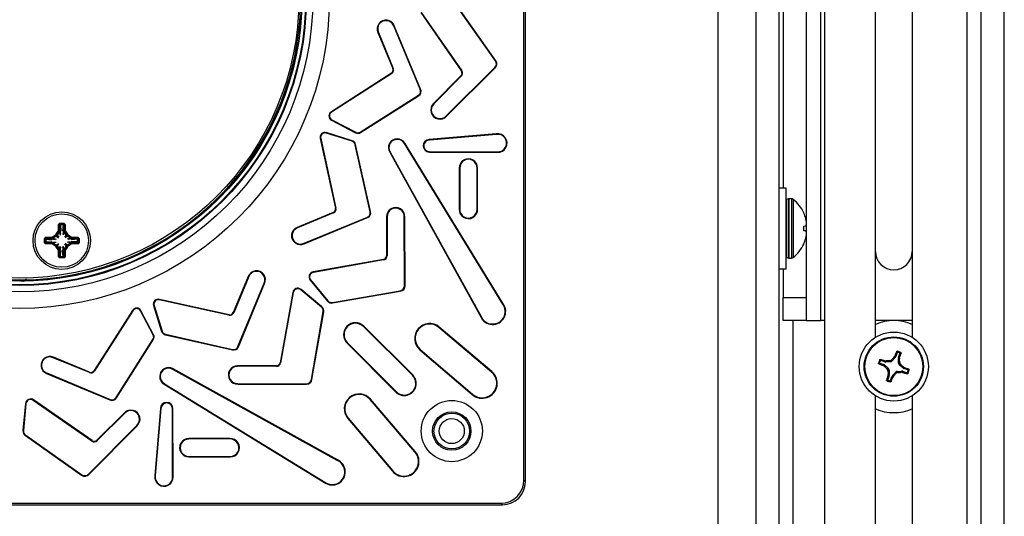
# Model space of a CAD drawing. Header units: inches. Extents: x 0.3 to 33.8, y 0.2 to 21.7.
# Tile 31 of 209: x 13.8 to 14.8, y 4.7 to 5.2. Entities that reach past the tile are written whole.
import ezdxf

# ---------------------------------------------------------------- set-up
doc = ezdxf.new("R2010")
doc.units = ezdxf.units.IN
doc.header["$MEASUREMENT"] = 0
doc.layers.add('BORDERS', color=7, linetype='Continuous')
doc.styles.add('SLDTEXTSTYLE0', font='TXT', dxfattribs={"width": 0.75})
doc.dimstyles.new('SLDDIMSTYLE1', dxfattribs={"dimtxt": 0.137795, "dimasz": 0.14, "dimexe": 0, "dimexo": 0.0625, "dimgap": 0.034449, "dimtad": 1, "dimdec": 3, "dimlfac": 5, "dimrnd": 1e-09, "dimzin": 4, "dimdsep": 46, "dimtxsty": 'SLDTEXTSTYLE0', "dimblk1": 'CLOSED', "dimblk2": 'CLOSED', "dimsah": 1, "dimcen": 0.09, "dimadec": 0, "dimazin": 1, "dimtfac": 1, "dimtdec": 3, "dimtofl": 0, "dimtmove": 0, "dimatfit": 3, "dimldrblk": 'CLOSED', "dimfxl": 0, "dimfrac": 2, "dimtolj": 1, "dimtzin": 12, "dimarcsym": 0})

# ---------------------------------------------------------------- blocks, each defined once
blk = doc.blocks.new('_Closed')
at = {"color": 0, "linetype": 'ByBlock', "lineweight": -2}
for p, q in [((-1, 0.166667), (0, 0)), ((-1, 0.166667), (-1, -0.166667)), ((0, 0), (-1, -0.166667)), ((0, 0), (-1, 0))]:
    blk.add_line(p, q, dxfattribs=at)
blk = doc.blocks.new('_D_8')
at = {"layer": 'BORDERS'}
for p, q in [((12.6926, 4.8787), (12.6926, 3.5494)), ((14.8326, 4.5537), (14.8326, 3.5494)), ((13.6882, 4.0137), (13.6462, 4.0137)), ((13.6462, 4.0137), (13.6462, 3.7949)), ((13.9936, 4.0137), (14.0356, 4.0137)), ((14.0356, 4.0137), (14.0356, 3.7949)), ((13.6462, 3.7949), (13.6882, 3.7949)), ((14.0356, 3.7949), (13.9936, 3.7949)), ((12.6926, 3.5888), (14.8326, 3.5888))]:
    blk.add_line(p, q, dxfattribs=at)
at = {"layer": 'BORDERS', "xscale": 0.14, "yscale": 0.14, "rotation": 180.0000000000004}
blk.add_blockref('_Closed', (12.6926, 3.5888, 0.5327), dxfattribs=at)
at = {"layer": 'BORDERS', "xscale": 0.14, "yscale": 0.14}
blk.add_blockref('_Closed', (14.8326, 3.5888, 0.5327), dxfattribs=at)
at = {"layer": 'BORDERS', "char_height": 0.1378, "attachment_point": 1, "style": 'SLDTEXTSTYLE0'}
for s, insert in [('272', (13.6882, 3.9726)), ('10.700', (13.5609, 3.7664))]:
    blk.add_mtext(s, dxfattribs=dict(at, insert=insert))

msp = doc.modelspace()

# ---------------------------------------------------------------- linework, layer by layer
at = {"color": 7, "linetype": 'Continuous', "lineweight": 25}
for p, q in [((14.63338, 4.89306), (14.63338, 6.54306)), ((14.56263, 6.31806), (14.56263, 4.51806)), ((14.58763, 6.31806), (14.58763, 4.51806)), ((14.79189, 6.21806), (14.79189, 4.56806)), ((14.63763, 4.45881), (14.63763, 6.19306)), ((14.80763, 4.59306), (14.80763, 6.19306)), ((14.83263, 4.59306), (14.83263, 6.19306)), ((14.52189, 4.44306), (14.52189, 6.04306)), ((14.31089, 4.7198), (14.31089, 5.76632)), ((14.31263, 4.71806), (14.31263, 5.76806)), ((14.31263, 4.71806), (14.31263, 5.76806)), ((14.61763, 5.48505), (14.61763, 5.00108)), ((14.59263, 5.44931), (14.59263, 5.03681)), ((14.69273, 4.87485), (14.69273, 5.38628)), ((14.73253, 5.38628), (14.73253, 4.87485)), ((14.28001, 5.17481), (14.23702, 5.23582)), ((14.28045, 5.17513), (14.23747, 5.23612)), ((14.19883, 5.22725), (14.24303, 5.16372)), ((14.19927, 5.22757), (14.24348, 5.16403)), ((14.16959, 5.2129), (14.17009, 5.2131)), ((14.19826, 5.14412), (14.16959, 5.2129)), ((14.19876, 5.14435), (14.17009, 5.2131)), ((14.15298, 5.20584), (14.15247, 5.20562)), ((14.15247, 5.20562), (14.16859, 5.16647)), ((14.15298, 5.20584), (14.16909, 5.16668)), ((14.16909, 5.16668), (14.16859, 5.16647)), ((14.22658, 5.11522), (14.27924, 5.16762)), ((14.22697, 5.11484), (14.27961, 5.16723)), ((14.27924, 5.16762), (14.27961, 5.16723)), ((14.28001, 5.17481), (14.28045, 5.17513)), ((14.16705, 5.16158), (14.10183, 5.11974)), ((14.16734, 5.16112), (14.10211, 5.11928)), ((14.16734, 5.16112), (14.16705, 5.16158)), ((14.24259, 5.15862), (14.21274, 5.12863)), ((14.24297, 5.15823), (14.21313, 5.12824)), ((14.24297, 5.15823), (14.24259, 5.15862)), ((14.24348, 5.16403), (14.24303, 5.16372)), ((14.19826, 5.14412), (14.19876, 5.14435)), ((14.1333, 5.09771), (14.19635, 5.13761)), ((14.1336, 5.09725), (14.19664, 5.13714)), ((14.19635, 5.13761), (14.19664, 5.13714)), ((14.21313, 5.12824), (14.21274, 5.12863)), ((14.10211, 5.11928), (14.10183, 5.11974)), ((14.10222, 5.11107), (14.10196, 5.11058)), ((14.10222, 5.11107), (14.12825, 5.09736)), ((14.22658, 5.11522), (14.22697, 5.11484)), ((14.10196, 5.11058), (14.128, 5.09688)), ((14.09029, 5.09073), (14.08976, 5.0906)), ((14.08976, 5.0906), (14.10629, 5.0149)), ((14.09029, 5.09073), (14.10682, 5.01502)), ((14.09617, 5.09646), (14.09633, 5.09699)), ((14.12427, 5.08774), (14.09617, 5.09646)), ((14.12443, 5.08827), (14.09633, 5.09699)), ((14.12825, 5.09736), (14.128, 5.09688)), ((14.1333, 5.09771), (14.1336, 5.09725)), ((14.28094, 5.09559), (14.20823, 5.08941)), ((14.28101, 5.09505), (14.20826, 5.08886)), ((14.28101, 5.09505), (14.28094, 5.09559)), ((14.12427, 5.08774), (14.12443, 5.08827)), ((14.12759, 5.08393), (14.12813, 5.08404)), ((14.14397, 5.01113), (14.12759, 5.08393)), ((14.1445, 5.01126), (14.12813, 5.08404)), ((14.18117, 5.0852), (14.18164, 5.08547)), ((14.28805, 4.91088), (14.18117, 5.0852)), ((14.2885, 4.91119), (14.18164, 5.08547)), ((14.20826, 5.08886), (14.20823, 5.08941)), ((14.16564, 5.07599), (14.16516, 5.07571)), ((14.16516, 5.07571), (14.26401, 4.89723)), ((14.16564, 5.07599), (14.2645, 4.89747)), ((14.2083, 5.07654), (14.2083, 5.07599)), ((14.2083, 5.07654), (14.28217, 5.07622)), ((14.2083, 5.07599), (14.28216, 5.07567)), ((14.28217, 5.07622), (14.28216, 5.07567)), ((14.24075, 5.05855), (14.24067, 5.01413)), ((14.24129, 5.05855), (14.24075, 5.05855)), ((14.24129, 5.05855), (14.24121, 5.01412)), ((14.26014, 5.01385), (14.26006, 5.05854)), ((14.26006, 5.05854), (14.2606, 5.05854)), ((14.26068, 5.01385), (14.2606, 5.05854)), ((14.59563, 5.03681), (14.58763, 5.03681)), ((14.59563, 4.94931), (14.59563, 5.03681)), ((14.10682, 5.01502), (14.10629, 5.0149)), ((14.59829, 5.02522), (14.59606, 5.02441)), ((14.59606, 5.02441), (14.59606, 4.96171)), ((14.59829, 5.02522), (14.59829, 4.9609)), ((14.60138, 5.02526), (14.59851, 5.02526)), ((14.59851, 5.02526), (14.59851, 4.96086)), ((14.60138, 5.02526), (14.60138, 4.96086)), ((14.60338, 5.02457), (14.60338, 4.96156)), ((14.10392, 5.01036), (14.06476, 4.99403)), ((14.10413, 5.00985), (14.06497, 4.99352)), ((14.07217, 4.97698), (14.14091, 5.00525)), ((14.07239, 4.97648), (14.14111, 5.00475)), ((14.10413, 5.00985), (14.10392, 5.01036)), ((14.14091, 5.00525), (14.14111, 5.00475)), ((14.14397, 5.01113), (14.1445, 5.01126)), ((14.16182, 5.00571), (14.16172, 4.9634)), ((14.16237, 5.00571), (14.16182, 5.00571)), ((14.16237, 5.00571), (14.16227, 4.96339)), ((14.18128, 4.93089), (14.18108, 5.00525)), ((14.18108, 5.00525), (14.18163, 5.00523)), ((14.18183, 4.9309), (14.18163, 5.00523)), ((14.24121, 5.01412), (14.24067, 5.01413)), ((14.26014, 5.01385), (14.26068, 5.01385)), ((14.61486, 5.00992), (14.61486, 5.01005)), ((14.61727, 5.00299), (14.61696, 5.00417)), ((13.80669, 4.99858), (13.8055, 4.99739)), ((13.8055, 4.99131), (13.8055, 4.99739)), ((13.8061, 4.99739), (13.8055, 4.99739)), ((13.8061, 4.99739), (13.80669, 4.99798)), ((13.8061, 4.99739), (13.8061, 4.99131)), ((13.80701, 4.99647), (13.8061, 4.99739)), ((13.80669, 4.99858), (13.8114, 4.99858)), ((13.80669, 4.99798), (13.80669, 4.99858)), ((13.8114, 4.99798), (13.80669, 4.99798)), ((13.80669, 4.99798), (13.80761, 4.99707)), ((13.80761, 4.99707), (13.80701, 4.99647)), ((13.80701, 4.99647), (13.80701, 4.99103)), ((13.80701, 4.99647), (13.80778, 4.99017)), ((13.81049, 4.99707), (13.80761, 4.99707)), ((13.80761, 4.99707), (13.80815, 4.99054)), ((13.81049, 4.99707), (13.80994, 4.99054)), ((13.81109, 4.99647), (13.81031, 4.99017)), ((13.81049, 4.99707), (13.8114, 4.99798)), ((13.81109, 4.99647), (13.81049, 4.99707)), ((13.812, 4.99739), (13.81109, 4.99647)), ((13.81109, 4.99103), (13.81109, 4.99647)), ((13.8126, 4.99739), (13.8114, 4.99858)), ((13.8114, 4.99858), (13.8114, 4.99798)), ((13.8114, 4.99798), (13.812, 4.99739)), ((13.812, 4.99131), (13.812, 4.99739)), ((13.8126, 4.99739), (13.812, 4.99739)), ((13.8126, 4.99739), (13.8126, 4.99131)), ((14.06497, 4.99352), (14.06476, 4.99403)), ((14.61486, 4.99091), (14.61486, 4.99521)), ((14.61504, 4.99564), (14.61696, 4.99584)), ((14.61696, 4.99584), (14.61727, 4.99611)), ((14.61763, 4.99694), (14.61763, 4.98918)), ((13.79149, 4.98338), (13.7903, 4.98219)), ((13.7909, 4.98219), (13.79149, 4.98278)), ((13.79149, 4.98338), (13.79757, 4.98338)), ((13.79149, 4.98278), (13.79149, 4.98338)), ((13.79757, 4.98278), (13.79149, 4.98278)), ((13.79149, 4.98278), (13.79241, 4.98187)), ((13.79757, 4.98278), (13.79757, 4.98338)), ((13.79785, 4.98187), (13.79757, 4.98278)), ((13.79888, 4.98377), (13.80223, 4.98595)), ((13.79921, 4.98327), (13.79888, 4.98377)), ((13.80256, 4.98545), (13.79921, 4.98327)), ((13.79921, 4.98327), (13.79948, 4.98235)), ((13.80322, 4.98479), (13.79948, 4.98235)), ((13.80256, 4.98545), (13.80223, 4.98595)), ((13.80322, 4.98479), (13.80256, 4.98545)), ((13.80293, 4.98665), (13.80511, 4.99)), ((13.80343, 4.98632), (13.80293, 4.98665)), ((13.80322, 4.98479), (13.80535, 4.98298)), ((13.80561, 4.98967), (13.80343, 4.98632)), ((13.80343, 4.98632), (13.80409, 4.98566)), ((13.80652, 4.9894), (13.80409, 4.98566)), ((13.80409, 4.98566), (13.8059, 4.98353)), ((13.80561, 4.98967), (13.80511, 4.99)), ((13.8061, 4.99131), (13.8055, 4.99131)), ((13.80652, 4.9894), (13.80561, 4.98967)), ((13.8061, 4.99131), (13.80701, 4.99103)), ((13.80652, 4.9894), (13.80746, 4.98585)), ((13.80701, 4.99103), (13.80777, 4.98685)), ((13.81109, 4.99103), (13.81032, 4.98685)), ((13.81157, 4.9894), (13.81063, 4.98585)), ((13.81109, 4.99103), (13.812, 4.99131)), ((13.81249, 4.98967), (13.81157, 4.9894)), ((13.81401, 4.98566), (13.81157, 4.9894)), ((13.8126, 4.99131), (13.812, 4.99131)), ((13.81401, 4.98566), (13.81219, 4.98353)), ((13.81299, 4.99), (13.81249, 4.98967)), ((13.81467, 4.98632), (13.81249, 4.98967)), ((13.81488, 4.98479), (13.81274, 4.98298)), ((13.81299, 4.99), (13.81517, 4.98665)), ((13.81401, 4.98566), (13.81467, 4.98632)), ((13.81517, 4.98665), (13.81467, 4.98632)), ((13.81554, 4.98545), (13.81488, 4.98479)), ((13.81862, 4.98235), (13.81488, 4.98479)), ((13.81587, 4.98595), (13.81554, 4.98545)), ((13.81889, 4.98327), (13.81554, 4.98545)), ((13.81587, 4.98595), (13.81922, 4.98377)), ((13.81862, 4.98235), (13.81889, 4.98327)), ((13.81922, 4.98377), (13.81889, 4.98327)), ((13.82052, 4.98278), (13.82025, 4.98187)), ((13.82052, 4.98338), (13.8266, 4.98338)), ((13.82052, 4.98338), (13.82052, 4.98278)), ((13.8266, 4.98278), (13.82052, 4.98278)), ((13.82569, 4.98187), (13.8266, 4.98278)), ((13.8278, 4.98219), (13.8266, 4.98338)), ((13.8266, 4.98338), (13.8266, 4.98278)), ((13.8266, 4.98278), (13.8272, 4.98219)), ((14.61696, 4.99028), (14.61504, 4.99048)), ((14.61727, 4.99001), (14.61696, 4.99028)), ((14.61696, 4.98195), (14.61727, 4.98313)), ((14.61763, 4.98505), (14.61763, 4.91806)), ((13.7903, 4.97748), (13.7903, 4.98219)), ((13.7909, 4.98219), (13.7903, 4.98219)), ((13.7903, 4.97748), (13.79149, 4.97628)), ((13.7909, 4.97748), (13.7903, 4.97748)), ((13.7909, 4.98219), (13.7909, 4.97748)), ((13.79181, 4.98127), (13.7909, 4.98219)), ((13.7909, 4.97748), (13.79181, 4.97839)), ((13.79149, 4.97688), (13.7909, 4.97748)), ((13.79241, 4.97779), (13.79149, 4.97688)), ((13.79149, 4.97688), (13.79149, 4.97628)), ((13.79149, 4.97688), (13.79757, 4.97688)), ((13.79757, 4.97628), (13.79149, 4.97628)), ((13.79241, 4.98187), (13.79181, 4.98127)), ((13.79181, 4.98127), (13.79181, 4.97839)), ((13.79181, 4.98127), (13.79834, 4.98073)), ((13.79181, 4.97839), (13.79834, 4.97894)), ((13.79181, 4.97839), (13.79241, 4.97779)), ((13.79785, 4.98187), (13.79241, 4.98187)), ((13.79241, 4.98187), (13.79871, 4.9811)), ((13.79241, 4.97779), (13.79871, 4.97856)), ((13.79241, 4.97779), (13.79785, 4.97779)), ((13.79757, 4.97688), (13.79785, 4.97779)), ((13.79757, 4.97688), (13.79757, 4.97628)), ((13.79785, 4.98187), (13.80203, 4.98111)), ((13.79785, 4.97779), (13.80203, 4.97855)), ((13.79921, 4.97639), (13.79888, 4.97589)), ((13.80223, 4.97371), (13.79888, 4.97589)), ((13.79948, 4.97731), (13.79921, 4.97639)), ((13.79921, 4.97639), (13.80256, 4.97421)), ((13.79948, 4.98235), (13.80303, 4.98142)), ((13.79948, 4.97731), (13.80303, 4.97824)), ((13.79948, 4.97731), (13.80322, 4.97487)), ((13.80256, 4.97421), (13.80223, 4.97371)), ((13.80256, 4.97421), (13.80322, 4.97487)), ((13.80343, 4.97334), (13.80293, 4.97301)), ((13.80511, 4.96966), (13.80293, 4.97301)), ((13.80322, 4.97487), (13.80535, 4.97669)), ((13.80409, 4.974), (13.80343, 4.97334)), ((13.80343, 4.97334), (13.80561, 4.96999)), ((13.80409, 4.974), (13.8059, 4.97613)), ((13.80409, 4.974), (13.80652, 4.97026)), ((13.80652, 4.97026), (13.80746, 4.97381)), ((13.80777, 4.97281), (13.80701, 4.96863)), ((13.81109, 4.96863), (13.81032, 4.97281)), ((13.81157, 4.97026), (13.81063, 4.97381)), ((13.81157, 4.97026), (13.81401, 4.974)), ((13.81401, 4.974), (13.81219, 4.97613)), ((13.81249, 4.96999), (13.81467, 4.97334)), ((13.81488, 4.97487), (13.81274, 4.97669)), ((13.81517, 4.97301), (13.81299, 4.96966)), ((13.81467, 4.97334), (13.81401, 4.974)), ((13.81517, 4.97301), (13.81467, 4.97334)), ((13.81488, 4.97487), (13.81862, 4.97731)), ((13.81488, 4.97487), (13.81554, 4.97421)), ((13.81862, 4.98235), (13.81506, 4.98142)), ((13.81862, 4.97731), (13.81506, 4.97824)), ((13.81554, 4.97421), (13.81889, 4.97639)), ((13.81587, 4.97371), (13.81554, 4.97421)), ((13.81922, 4.97589), (13.81587, 4.97371)), ((13.82025, 4.98187), (13.81606, 4.98111)), ((13.82025, 4.97779), (13.81606, 4.97855)), ((13.81889, 4.97639), (13.81862, 4.97731)), ((13.81922, 4.97589), (13.81889, 4.97639)), ((13.82569, 4.98187), (13.81939, 4.9811)), ((13.82569, 4.97779), (13.81939, 4.97856)), ((13.82629, 4.98127), (13.81975, 4.98073)), ((13.82629, 4.97839), (13.81975, 4.97894)), ((13.82569, 4.98187), (13.82025, 4.98187)), ((13.82025, 4.97779), (13.82052, 4.97688)), ((13.82025, 4.97779), (13.82569, 4.97779)), ((13.82052, 4.97628), (13.82052, 4.97688)), ((13.82052, 4.97688), (13.8266, 4.97688)), ((13.8266, 4.97628), (13.82052, 4.97628)), ((13.82629, 4.98127), (13.82569, 4.98187)), ((13.82569, 4.97779), (13.82629, 4.97839)), ((13.8266, 4.97688), (13.82569, 4.97779)), ((13.8272, 4.98219), (13.82629, 4.98127)), ((13.82629, 4.97839), (13.82629, 4.98127)), ((13.82629, 4.97839), (13.8272, 4.97748)), ((13.8266, 4.97628), (13.8278, 4.97748)), ((13.8272, 4.97748), (13.8266, 4.97688)), ((13.8266, 4.97628), (13.8266, 4.97688)), ((13.8272, 4.97748), (13.8272, 4.98219)), ((13.8278, 4.98219), (13.8272, 4.98219)), ((13.8278, 4.97748), (13.8272, 4.97748)), ((13.8278, 4.98219), (13.8278, 4.97748)), ((14.07217, 4.97698), (14.07239, 4.97648)), ((14.61486, 4.97607), (14.61486, 4.97621)), ((13.80561, 4.96999), (13.80511, 4.96966)), ((13.8055, 4.96228), (13.8055, 4.96836)), ((13.8061, 4.96836), (13.8055, 4.96836)), ((13.8055, 4.96228), (13.80669, 4.96108)), ((13.8061, 4.96228), (13.8055, 4.96228)), ((13.80561, 4.96999), (13.80652, 4.97026)), ((13.80701, 4.96863), (13.8061, 4.96836)), ((13.8061, 4.96836), (13.8061, 4.96228)), ((13.8061, 4.96228), (13.80701, 4.96319)), ((13.80669, 4.96168), (13.8061, 4.96228)), ((13.80761, 4.96259), (13.80669, 4.96168)), ((13.80669, 4.96168), (13.80669, 4.96108)), ((13.80669, 4.96168), (13.8114, 4.96168)), ((13.80701, 4.96319), (13.80778, 4.96949)), ((13.80701, 4.96863), (13.80701, 4.96319)), ((13.80701, 4.96319), (13.80761, 4.96259)), ((13.80761, 4.96259), (13.80815, 4.96913)), ((13.80761, 4.96259), (13.81049, 4.96259)), ((13.81049, 4.96259), (13.80994, 4.96913)), ((13.81109, 4.96319), (13.81031, 4.96949)), ((13.81049, 4.96259), (13.81109, 4.96319)), ((13.8114, 4.96168), (13.81049, 4.96259)), ((13.812, 4.96836), (13.81109, 4.96863)), ((13.81109, 4.96319), (13.81109, 4.96863)), ((13.81109, 4.96319), (13.812, 4.96228)), ((13.8114, 4.96108), (13.8126, 4.96228)), ((13.812, 4.96228), (13.8114, 4.96168)), ((13.8114, 4.96108), (13.8114, 4.96168)), ((13.81157, 4.97026), (13.81249, 4.96999)), ((13.8126, 4.96836), (13.812, 4.96836)), ((13.812, 4.96228), (13.812, 4.96836)), ((13.8126, 4.96228), (13.812, 4.96228)), ((13.81299, 4.96966), (13.81249, 4.96999)), ((13.8126, 4.96836), (13.8126, 4.96228)), ((14.16227, 4.96339), (14.16172, 4.9634)), ((14.59606, 4.96171), (14.59829, 4.9609)), ((13.8114, 4.96108), (13.80669, 4.96108)), ((14.15843, 4.95947), (14.08225, 4.94581)), ((14.15852, 4.95893), (14.08234, 4.94527)), ((14.15852, 4.95893), (14.15843, 4.95947)), ((14.59851, 4.96086), (14.60138, 4.96086)), ((14.01166, 4.94093), (13.99533, 4.90177)), ((14.01217, 4.94073), (13.99584, 4.90156)), ((14.01217, 4.94073), (14.01166, 4.94093)), ((14.08234, 4.94527), (14.08225, 4.94581)), ((14.58763, 4.94931), (14.59563, 4.94931)), ((14.59263, 4.94931), (14.59263, 4.91806)), ((13.76459, 4.93607), (13.7687, 4.93612)), ((13.77069, 4.93809), (13.76757, 4.9353)), ((14.00044, 4.86478), (14.02871, 4.93353)), ((14.00095, 4.86458), (14.02921, 4.9333)), ((14.02871, 4.93353), (14.02921, 4.9333)), ((14.07927, 4.9371), (14.07885, 4.93675)), ((14.07885, 4.93675), (14.09767, 4.91413)), ((14.07927, 4.9371), (14.09809, 4.91448)), ((14.18128, 4.93089), (14.18183, 4.9309)), ((14.05989, 4.92345), (14.04623, 4.84727)), ((14.06043, 4.92335), (14.04676, 4.84717)), ((14.06043, 4.92335), (14.05989, 4.92345)), ((14.06859, 4.92642), (14.06894, 4.92684)), ((14.09122, 4.90761), (14.06859, 4.92642)), ((14.09157, 4.90803), (14.06894, 4.92684)), ((14.10301, 4.9127), (14.17655, 4.92546)), ((14.1031, 4.91217), (14.17663, 4.92492)), ((14.17655, 4.92546), (14.17663, 4.92492)), ((13.90923, 4.90953), (13.90871, 4.90936)), ((13.90871, 4.90936), (13.91743, 4.88126)), ((13.90923, 4.90953), (13.91795, 4.88142)), ((13.91496, 4.9154), (13.91509, 4.91593)), ((13.99067, 4.89887), (13.91496, 4.9154)), ((13.99079, 4.8994), (13.91509, 4.91593)), ((14.09122, 4.90761), (14.09157, 4.90803)), ((14.09809, 4.91448), (14.09767, 4.91413)), ((14.10301, 4.9127), (14.1031, 4.91217)), ((14.28805, 4.91088), (14.2885, 4.91119)), ((14.59263, 4.91806), (14.61763, 4.91806)), ((14.59263, 4.89306), (14.59263, 4.91806)), ((14.61763, 4.91806), (14.61763, 4.89306)), ((13.88595, 4.90386), (13.84411, 4.83865)), ((13.88642, 4.90358), (13.84457, 4.83835)), ((13.88642, 4.90358), (13.88595, 4.90386)), ((13.89463, 4.90348), (13.89511, 4.90373)), ((13.90833, 4.87744), (13.89463, 4.90348)), ((13.90882, 4.8777), (13.89511, 4.90373)), ((13.99067, 4.89887), (13.99079, 4.8994)), ((13.99584, 4.90156), (13.99533, 4.90177)), ((14.08024, 4.82915), (14.09299, 4.90269)), ((14.08078, 4.82907), (14.09353, 4.90259)), ((14.09299, 4.90269), (14.09353, 4.90259)), ((14.2645, 4.89747), (14.26401, 4.89723)), ((14.1366, 4.88652), (14.13698, 4.8869)), ((14.18979, 4.83364), (14.1366, 4.88652)), ((14.19018, 4.83403), (14.13698, 4.8869)), ((14.61763, 4.89306), (14.59263, 4.89306)), ((14.60338, 4.49306), (14.60338, 4.89306)), ((14.61763, 4.89306), (14.63338, 4.89306)), ((14.63763, 4.89306), (14.63338, 4.89306)), ((14.73253, 4.89306), (14.69273, 4.89306)), ((13.90833, 4.87744), (13.90882, 4.8777)), ((13.91795, 4.88142), (13.91743, 4.88126)), ((13.92176, 4.8781), (13.92166, 4.87756)), ((13.92166, 4.87756), (13.99444, 4.8612)), ((13.92176, 4.8781), (13.99456, 4.86173)), ((14.21858, 4.88559), (14.21894, 4.88601)), ((14.27585, 4.83716), (14.21858, 4.88559)), ((14.2762, 4.83758), (14.21894, 4.88601)), ((13.86809, 4.80934), (13.90799, 4.8724)), ((13.86855, 4.80905), (13.90844, 4.87209)), ((13.90799, 4.8724), (13.90844, 4.87209)), ((14.11918, 4.8691), (14.11879, 4.86871)), ((14.11879, 4.86871), (14.17166, 4.81552)), ((14.11918, 4.8691), (14.17205, 4.8159)), ((13.99456, 4.86173), (13.99444, 4.8612)), ((14.00044, 4.86478), (14.00095, 4.86458)), ((14.19833, 4.86179), (14.19797, 4.86137)), ((14.19797, 4.86137), (14.2548, 4.81272)), ((14.19833, 4.86179), (14.25516, 4.81313)), ((14.71304, 4.85344), (14.71369, 4.85447)), ((14.71369, 4.85447), (14.71473, 4.85385)), ((14.71626, 4.85823), (14.71473, 4.85385)), ((14.71774, 4.8528), (14.71928, 4.85718)), ((13.79986, 4.85272), (13.80008, 4.85322)), ((13.83901, 4.8366), (13.79986, 4.85272)), ((13.83922, 4.83711), (13.80008, 4.85322)), ((14.0423, 4.84397), (13.99999, 4.84387)), ((13.99999, 4.84332), (13.99999, 4.84387)), ((14.0423, 4.84343), (14.0423, 4.84397)), ((14.04676, 4.84717), (14.04623, 4.84727)), ((14.69746, 4.84669), (14.70184, 4.84516)), ((14.7029, 4.84817), (14.69852, 4.8497)), ((14.70123, 4.84412), (14.70184, 4.84516)), ((14.70226, 4.84347), (14.70123, 4.84412)), ((14.70289, 4.84454), (14.70226, 4.84347)), ((14.70289, 4.84454), (14.7064, 4.84139)), ((14.7029, 4.84817), (14.70307, 4.84936)), ((14.70307, 4.84936), (14.70427, 4.84922)), ((14.70427, 4.84922), (14.7041, 4.848)), ((14.70881, 4.84826), (14.7041, 4.848)), ((14.70881, 4.84826), (14.70821, 4.84951)), ((14.71036, 4.85054), (14.71096, 4.84929)), ((14.71411, 4.85281), (14.71096, 4.84929)), ((14.71411, 4.85281), (14.71304, 4.85344)), ((14.71783, 4.84688), (14.71757, 4.85159)), ((14.7188, 4.85142), (14.71757, 4.85159)), ((14.71774, 4.8528), (14.71894, 4.85263)), ((14.71783, 4.84688), (14.71908, 4.84748)), ((14.71894, 4.85263), (14.7188, 4.85142)), ((14.72011, 4.84533), (14.71886, 4.84473)), ((14.72238, 4.84158), (14.71886, 4.84473)), ((13.7928, 4.83611), (13.79259, 4.8356)), ((13.79259, 4.8356), (13.86135, 4.80694)), ((13.7928, 4.83611), (13.86157, 4.80744)), ((13.83901, 4.8366), (13.83922, 4.83711)), ((13.84457, 4.83835), (13.84411, 4.83865)), ((13.92971, 4.84006), (13.92998, 4.84053)), ((14.10822, 4.7412), (13.92971, 4.84006)), ((14.10846, 4.74169), (13.92998, 4.84053)), ((14.0423, 4.84343), (13.99999, 4.84332)), ((14.18979, 4.83364), (14.19018, 4.83403)), ((14.27585, 4.83716), (14.2762, 4.83758)), ((14.70516, 4.84079), (14.7064, 4.84139)), ((14.70753, 4.83333), (14.70599, 4.82894)), ((14.70744, 4.83924), (14.70619, 4.83864)), ((14.70633, 4.83349), (14.70647, 4.8347)), ((14.70753, 4.83333), (14.70633, 4.83349)), ((14.70647, 4.8347), (14.7077, 4.83453)), ((14.70744, 4.83924), (14.7077, 4.83453)), ((14.71116, 4.83331), (14.71431, 4.83683)), ((14.71116, 4.83331), (14.71222, 4.83268)), ((14.71491, 4.83558), (14.71431, 4.83683)), ((14.71645, 4.83786), (14.72117, 4.83812)), ((14.71645, 4.83786), (14.71705, 4.83662)), ((14.72099, 4.8369), (14.72117, 4.83812)), ((14.7222, 4.83676), (14.72099, 4.8369)), ((14.72237, 4.83795), (14.7222, 4.83676)), ((14.72237, 4.83795), (14.72675, 4.83642)), ((14.72238, 4.84158), (14.72301, 4.84265)), ((14.72301, 4.84265), (14.72404, 4.84201)), ((14.72404, 4.84201), (14.72343, 4.84097)), ((14.72781, 4.83943), (14.72343, 4.84097)), ((13.9205, 4.82453), (13.92022, 4.82406)), ((13.92022, 4.82406), (14.09451, 4.71719)), ((13.9205, 4.82453), (14.09481, 4.71765)), ((14.00045, 4.82461), (14.00046, 4.82406)), ((14.00045, 4.82461), (14.0748, 4.82442)), ((14.00046, 4.82406), (14.0748, 4.82387)), ((14.0748, 4.82442), (14.0748, 4.82387)), ((14.08024, 4.82915), (14.08078, 4.82907)), ((14.709, 4.82789), (14.71054, 4.83227)), ((14.71158, 4.83165), (14.71054, 4.83227)), ((14.71222, 4.83268), (14.71158, 4.83165)), ((14.17205, 4.8159), (14.17166, 4.81552)), ((14.25516, 4.81313), (14.2548, 4.81272)), ((13.76964, 4.80287), (13.76695, 4.77357)), ((13.77019, 4.80282), (13.76749, 4.77352)), ((13.77019, 4.80282), (13.76964, 4.80287)), ((13.77813, 4.80642), (13.77845, 4.80687)), ((13.84166, 4.76221), (13.77813, 4.80642)), ((13.84197, 4.76266), (13.77845, 4.80687)), ((13.86157, 4.80744), (13.86135, 4.80694)), ((13.86809, 4.80934), (13.86855, 4.80905)), ((14.1439, 4.80736), (14.14432, 4.80772)), ((14.19256, 4.75053), (14.1439, 4.80736)), ((14.19298, 4.75089), (14.14432, 4.80772)), ((14.69273, 4.57485), (14.69273, 4.81128)), ((14.73253, 4.81128), (14.73253, 4.57485)), ((13.87707, 4.79295), (13.84708, 4.76311)), ((13.87745, 4.79257), (13.84746, 4.76272)), ((13.87745, 4.79257), (13.87707, 4.79295)), ((13.91628, 4.79746), (13.9101, 4.72475)), ((13.91683, 4.79744), (13.91064, 4.72468)), ((13.91683, 4.79744), (13.91628, 4.79746)), ((13.92948, 4.72352), (13.92916, 4.79739)), ((13.92916, 4.79739), (13.9297, 4.79739)), ((13.93002, 4.72354), (13.9297, 4.79739)), ((14.1201, 4.78711), (14.11968, 4.78676)), ((14.11968, 4.78676), (14.16811, 4.72949)), ((14.1201, 4.78711), (14.16853, 4.72984)), ((13.76749, 4.77352), (13.76695, 4.77357)), ((13.83807, 4.72646), (13.89048, 4.77912)), ((13.83847, 4.72608), (13.89086, 4.77872)), ((13.89048, 4.77912), (13.89086, 4.77872)), ((13.76988, 4.76868), (13.76957, 4.76822)), ((13.76957, 4.76822), (13.83057, 4.72524)), ((13.76988, 4.76868), (13.83088, 4.72569)), ((13.84166, 4.76221), (13.84197, 4.76266)), ((13.84746, 4.76272), (13.84708, 4.76311)), ((13.94714, 4.7644), (13.94715, 4.76495)), ((13.99158, 4.76448), (13.94714, 4.7644)), ((13.99157, 4.76503), (13.94715, 4.76495)), ((13.99158, 4.76448), (13.99157, 4.76503)), ((14.19256, 4.75053), (14.19298, 4.75089)), ((13.94715, 4.74564), (13.94715, 4.74509)), ((13.94715, 4.74564), (13.99185, 4.74556)), ((13.94715, 4.74509), (13.99184, 4.74501)), ((13.99185, 4.74556), (13.99184, 4.74501)), ((14.10822, 4.7412), (14.10846, 4.74169)), ((13.83807, 4.72646), (13.83847, 4.72608)), ((14.16853, 4.72984), (14.16811, 4.72949)), ((13.83088, 4.72569), (13.83057, 4.72524)), ((13.91064, 4.72468), (13.9101, 4.72475)), ((13.92948, 4.72352), (13.93002, 4.72354)), ((14.09481, 4.71765), (14.09451, 4.71719)), ((14.31089, 4.7198), (14.31263, 4.71806)), ((13.23937, 4.69481), (14.28589, 4.69481)), ((14.28764, 4.69306), (14.28589, 4.69481)), ((13.23763, 4.69306), (14.28763, 4.69306)), ((13.23763, 4.69306), (14.28764, 4.69306))]:
    msp.add_line(p, q, dxfattribs=at)
for centre, radius in [((13.76263, 5.24306), 0.337), ((13.76263, 5.24306), 0.319), ((13.76263, 5.24306), 0.31207), ((13.76263, 5.24306), 0.31131), ((13.76263, 5.24306), 0.30732), ((13.76263, 5.24306), 0.30703), ((13.76263, 5.24306), 0.304), ((13.80905, 4.97983), 0.0312), ((13.80905, 4.97983), 0.02902), ((14.71263, 4.84306), 0.0375), ((14.71263, 4.84306), 0.0322), ((14.71263, 4.84306), 0.03151), ((14.23263, 4.77306), 0.0332), ((14.23263, 4.77306), 0.02085), ((14.23263, 4.77306), 0.01935), ((14.23263, 4.77306), 0.01935), ((14.23263, 4.77306), 0.0136)]:
    msp.add_circle(centre, radius, dxfattribs=at)
for centre, radius, start, end in [((13.76263, 5.24306), 0.306, 244.37651, 115.62349), ((14.16119, 5.20959), 0.00957, 21.55653, 204.48295), ((14.16119, 5.20959), 0.00903, 21.52449, 204.54598), ((14.16489, 5.16495), 0.004, 302.68116, 22.37084), ((14.16489, 5.16495), 0.00455, 302.68116, 22.37084), ((14.27568, 5.17164), 0.00537, 311.57131, 36.18318), ((14.27568, 5.17164), 0.00592, 311.72711, 36.1353), ((14.23975, 5.16144), 0.004, 315.13908, 34.83378), ((14.23975, 5.16144), 0.00455, 315.13908, 34.83378), ((14.19375, 5.1419), 0.00502, 301.22277, 26.21389), ((14.19375, 5.1419), 0.00557, 301.27826, 26.03338), ((14.2197, 5.12157), 0.00991, 134.58133, 317.21381), ((14.2197, 5.12157), 0.00936, 134.56528, 317.28152), ((14.10438, 5.1152), 0.00521, 119.27247, 242.35838), ((14.10438, 5.1152), 0.00466, 119.07813, 242.35838), ((14.09477, 5.09201), 0.00521, 72.64235, 195.72942), ((14.09477, 5.09201), 0.00466, 72.62839, 195.92387), ((14.1305, 5.1016), 0.00534, 242.13472, 305.52897), ((14.1305, 5.1016), 0.0048, 242.12288, 305.70668), ((14.17334, 5.08069), 0.00958, 29.9514, 211.3589), ((14.17334, 5.08069), 0.00903, 29.90475, 211.42995), ((14.28258, 5.0857), 0.01003, 267.60176, 99.37261), ((14.28258, 5.0857), 0.00949, 267.54064, 99.50091), ((14.12286, 5.08316), 0.0048, 9.29175, 72.86484), ((14.12286, 5.08316), 0.00534, 9.46955, 72.86484), ((14.20827, 5.0827), 0.00671, 90.30201, 270.30201), ((14.20827, 5.0827), 0.00616, 90.10396, 270.32588), ((14.25068, 5.0587), 0.00993, 359.10177, 180.85963), ((14.25068, 5.0587), 0.00938, 359.07305, 180.88733), ((14.10238, 5.01405), 0.004, 292.63748, 12.31894), ((14.10238, 5.01405), 0.00455, 292.63748, 12.31894), ((14.17173, 5.00578), 0.00991, 356.85206, 180.4035), ((14.17173, 5.00578), 0.00936, 356.75709, 180.41912), ((14.59628, 5.0238), 0.000644, 110, 180), ((14.59851, 5.02462), 0.000644, 90, 110), ((14.60138, 5.02204), 0.00322, 51.66575, 90), ((14.57847, 4.99306), 0.04017, 25.02693, 51.66575), ((14.13909, 5.00993), 0.00502, 291.27323, 13.77766), ((14.13909, 5.00993), 0.00557, 291.32776, 13.72214), ((14.25067, 5.01369), 0.01001, 177.52414, 0.89331), ((14.25067, 5.01369), 0.00947, 177.45662, 0.91584), ((14.57823, 4.99308), 0.04029, 15.98604, 24.00582), ((14.06821, 4.9851), 0.00958, 111.07846, 295.91941), ((14.06821, 4.9851), 0.00903, 111.03194, 296.02576), ((14.58414, 4.99566), 0.03393, 6.27245, 12.47899), ((14.61028, 4.99967), 0.00785, 332.98189, 345.27174), ((14.61028, 4.98645), 0.00785, 14.72826, 27.01811), ((14.58414, 4.99046), 0.03393, 347.52101, 353.72755), ((14.57847, 4.99306), 0.04017, 308.33425, 334.97307), ((14.57823, 4.99304), 0.04029, 335.99418, 344.01396), ((14.15772, 4.9634), 0.004, 280.16622, 359.86102), ((14.15772, 4.9634), 0.00455, 280.16622, 359.86102), ((14.59628, 4.96232), 0.000644, 180, 250), ((14.60138, 4.96408), 0.00322, 270, 308.33425), ((14.71263, 4.96806), 0.0199, 180, 0), ((14.59851, 4.9615), 0.000644, 250, 270), ((14.0206, 4.93749), 0.00958, 334.08059, 158.92154), ((14.0206, 4.93749), 0.00903, 333.97424, 158.96806), ((14.08312, 4.94032), 0.00556, 99.05223, 219.84231), ((14.08312, 4.94032), 0.00501, 98.99305, 219.84231), ((14.17591, 4.93079), 0.00537, 276.79641, 1.1128), ((14.17591, 4.93079), 0.00592, 276.94046, 1.06724), ((14.06538, 4.92257), 0.00556, 50.15769, 170.94777), ((14.06538, 4.92257), 0.00501, 50.14636, 171.00695), ((13.91368, 4.91092), 0.00521, 74.27058, 197.35765), ((13.91368, 4.91092), 0.00466, 74.07613, 197.35765), ((14.08793, 4.90364), 0.00569, 349.3307, 50.35206), ((14.10205, 4.91776), 0.00569, 219.64794, 280.6693), ((14.10205, 4.91776), 0.00515, 219.63831, 280.71232), ((14.27699, 4.90292), 0.01417, 203.64757, 35.70168), ((14.27699, 4.90292), 0.01363, 203.5416, 35.78489), ((13.89049, 4.90132), 0.00521, 27.64162, 150.72753), ((13.89049, 4.90132), 0.00466, 27.62757, 150.92187), ((13.99164, 4.90331), 0.00455, 257.68106, 337.36252), ((13.99164, 4.90331), 0.004, 257.68106, 337.36252), ((14.08793, 4.90364), 0.00515, 349.28768, 50.35206), ((14.12791, 4.87778), 0.01286, 45.17792, 224.82208), ((14.12791, 4.87778), 0.01232, 45.17806, 224.82208), ((14.20849, 4.87366), 0.01617, 49.78512, 229.4232), ((14.20849, 4.87366), 0.01563, 49.78534, 229.4232), ((14.71263, 4.84306), 0.05, 66.54679, 113.45321), ((13.90409, 4.8752), 0.0048, 324.29332, 27.86528), ((13.90409, 4.8752), 0.00534, 324.47103, 27.86528), ((13.92253, 4.88284), 0.00534, 197.13516, 260.53045), ((13.92253, 4.88284), 0.0048, 197.12337, 260.70825), ((13.99576, 4.86661), 0.00557, 256.27786, 338.67224), ((13.99576, 4.86661), 0.00502, 256.22234, 338.72677), ((15.01075, 4.74017), 0.31829, 158.0022, 158.95604), ((14.71263, 4.84306), 0.01699, 63.39393, 77.94488), ((14.71263, 4.84306), 0.01603, 66.50785, 74.83097), ((14.41557, 4.94896), 0.31829, 342.38278, 343.33661), ((13.79611, 4.84451), 0.00957, 65.51705, 248.44347), ((13.79611, 4.84451), 0.00903, 65.45402, 248.47551), ((13.99992, 4.83396), 0.00991, 89.5965, 273.14794), ((14.04229, 4.84797), 0.004, 270.13898, 349.83378), ((14.04229, 4.84797), 0.00455, 270.13898, 349.83378), ((14.71263, 4.84306), 0.01699, 153.39393, 167.94488), ((14.81552, 5.14118), 0.31829, 248.0022, 248.95604), ((14.71263, 4.84306), 0.01603, 156.50785, 164.83097), ((14.60673, 4.546), 0.31829, 72.38278, 73.33661), ((14.73261, 4.47993), 0.37038, 93.77638, 94.38742), ((14.98371, 4.60061), 0.37038, 136.95139, 137.56243), ((14.3495, 4.82309), 0.37038, 3.77638, 4.38742), ((14.47018, 4.57198), 0.37038, 46.95139, 47.56243), ((13.84074, 4.84081), 0.00455, 247.62916, 327.31884), ((13.84074, 4.84081), 0.004, 247.62916, 327.31884), ((13.925, 4.83236), 0.00958, 58.6411, 240.0486), ((13.925, 4.83236), 0.00903, 58.57005, 240.09525), ((13.99992, 4.83396), 0.00936, 89.58088, 273.24291), ((14.18095, 4.82475), 0.01309, 224.8279, 45.1721), ((14.18095, 4.82475), 0.01255, 224.82802, 45.1721), ((14.26561, 4.82506), 0.0164, 228.78535, 49.77011), ((14.26561, 4.82506), 0.01586, 228.77434, 49.77011), ((14.95509, 5.11414), 0.37038, 226.95139, 227.56243), ((15.0097, 4.73716), 0.31829, 162.38278, 163.33661), ((15.07577, 4.86304), 0.37038, 183.77638, 184.38742), ((14.44156, 5.08551), 0.37038, 316.95139, 317.56243), ((14.69266, 5.2062), 0.37038, 273.77638, 274.38742), ((14.81853, 5.14012), 0.31829, 252.38278, 253.33661), ((14.60975, 4.54494), 0.31829, 68.0022, 68.95604), ((14.71263, 4.84306), 0.01603, 336.50785, 344.83097), ((14.71263, 4.84306), 0.01699, 333.39393, 347.94488), ((14.07491, 4.82978), 0.00537, 268.8872, 353.20359), ((14.07491, 4.82978), 0.00592, 268.93276, 353.05954), ((14.71263, 4.84306), 0.01699, 243.39393, 257.94488), ((14.71263, 4.84306), 0.01603, 246.50785, 254.83097), ((14.41451, 4.94595), 0.31829, 338.0022, 338.95604), ((14.13203, 4.7972), 0.01617, 40.5768, 220.21488), ((14.13203, 4.7972), 0.01563, 40.57701, 220.21488), ((13.77518, 4.80237), 0.00556, 54.05224, 174.84225), ((13.77518, 4.80237), 0.00501, 53.99305, 174.84225), ((13.86379, 4.81194), 0.00557, 243.96662, 328.72174), ((13.86379, 4.81194), 0.00502, 243.78611, 328.77723), ((13.92299, 4.7974), 0.00671, 359.87599, 179.52), ((13.92299, 4.7974), 0.00616, 359.85984, 179.7103), ((13.88413, 4.786), 0.00991, 312.78619, 135.41867), ((13.88413, 4.786), 0.00936, 312.71848, 135.43472), ((14.71263, 4.84306), 0.05, 246.54679, 293.45321), ((13.77261, 4.77303), 0.00569, 174.64786, 237.72076), ((13.77261, 4.77303), 0.00515, 174.63823, 237.87057), ((13.84426, 4.76594), 0.00455, 235.16622, 314.86092), ((13.84426, 4.76594), 0.004, 235.16622, 314.86092), ((13.947, 4.75502), 0.00993, 89.14037, 270.89823), ((13.947, 4.75502), 0.00938, 89.11267, 270.92695), ((13.992, 4.75502), 0.01001, 269.10669, 92.47586), ((13.992, 4.75502), 0.00947, 269.08416, 92.54338), ((14.18064, 4.74008), 0.0164, 220.22989, 41.21465), ((14.18064, 4.74008), 0.01586, 220.23019, 41.22566), ((14.10278, 4.7287), 0.01417, 234.29832, 66.35243), ((14.10278, 4.7287), 0.01363, 234.21511, 66.4584), ((13.83405, 4.73002), 0.00537, 233.81682, 318.42869), ((13.83405, 4.73002), 0.00592, 233.8647, 318.27289), ((13.92, 4.72312), 0.01003, 170.62739, 2.39824), ((13.92, 4.72312), 0.00949, 170.49909, 2.45936)]:
    msp.add_arc(centre, radius, start, end, dxfattribs=at)
for centre, major_axis, ratio, start_param, end_param in [((13.79757, 4.98579), (-0.00069, 0.00231), 0.9958605, 2.8537727, 3.4294126), ((13.79757, 4.98579), (-0.00086, 0.00288), 0.9975088, 2.8537727, 3.4294126), ((13.80091, 4.98797), (-0.0017, 0.0017), 0.996027, 2.9348975, 3.3482878), ((13.80091, 4.98797), (0.00213, -0.00213), 0.9976093, 6.0764901, 6.4898805), ((13.80157, 4.98731), (-0.00213, 0.00213), 0.996027, 2.9348975, 3.3482878), ((13.80309, 4.99131), (-0.00231, 0.00069), 0.9958605, 2.8537727, 3.4294126), ((13.80309, 4.99131), (0.00288, -0.00086), 0.9975088, 5.9953654, 6.5710053), ((13.804, 4.99104), (-0.00289, 0.00086), 0.9958605, 2.8537727, 3.4294126), ((13.8141, 4.99104), (0.00289, 0.00086), 0.9958605, 2.8537727, 3.4294126), ((13.81501, 4.99131), (0.00288, 0.00086), 0.9975088, 2.8537727, 3.4294126), ((13.81501, 4.99131), (0.00231, 0.00069), 0.9958605, 2.8537727, 3.4294126), ((13.81653, 4.98731), (0.00213, 0.00213), 0.996027, 2.9348975, 3.3482878), ((13.81719, 4.98797), (0.00213, 0.00213), 0.9976093, 2.9348975, 3.3482878), ((13.81719, 4.98797), (0.0017, 0.0017), 0.996027, 2.9348975, 3.3482878), ((13.82053, 4.98579), (0.00086, 0.00288), 0.9975088, 2.8537727, 3.4294126), ((13.82053, 4.98579), (0.00069, 0.00231), 0.9958605, 2.8537727, 3.4294126), ((13.79757, 4.97387), (0.00086, 0.00288), 0.9975088, 5.9953654, 6.5710053), ((13.79757, 4.97387), (-0.00069, -0.00231), 0.9958605, 2.8537727, 3.4294126), ((13.79784, 4.98488), (-0.00086, 0.00289), 0.9958605, 2.8537727, 3.4294126), ((13.79784, 4.97478), (-0.00086, -0.00289), 0.9958605, 2.8537727, 3.4294126), ((13.80091, 4.97169), (-0.0017, -0.0017), 0.996027, 2.9348975, 3.3482878), ((13.80091, 4.97169), (0.00213, 0.00213), 0.9976093, 6.0764901, 6.4898805), ((13.80157, 4.97235), (-0.00213, -0.00213), 0.996027, 2.9348975, 3.3482878), ((13.81653, 4.97235), (0.00213, -0.00213), 0.996027, 2.9348975, 3.3482878), ((13.81719, 4.97169), (0.00213, -0.00213), 0.9976093, 2.9348975, 3.3482878), ((13.81719, 4.97169), (0.0017, -0.0017), 0.996027, 2.9348975, 3.3482878), ((13.82026, 4.98488), (0.00086, 0.00289), 0.9958605, 2.8537727, 3.4294126), ((13.82026, 4.97478), (0.00086, -0.00289), 0.9958605, 2.8537727, 3.4294126), ((13.82053, 4.97387), (-0.00086, 0.00288), 0.9975088, 5.9953654, 6.5710053), ((13.82053, 4.97387), (0.00069, -0.00231), 0.9958605, 2.8537727, 3.4294126), ((13.80309, 4.96835), (-0.00231, -0.00069), 0.9958605, 2.8537727, 3.4294126), ((13.80309, 4.96835), (0.00288, 0.00086), 0.9975088, 5.9953654, 6.5710053), ((13.804, 4.96862), (-0.00289, -0.00086), 0.9958605, 2.8537727, 3.4294126), ((13.8141, 4.96862), (0.00289, -0.00086), 0.9958605, 2.8537727, 3.4294126), ((13.81501, 4.96835), (0.00288, -0.00086), 0.9975088, 2.8537727, 3.4294126), ((13.81501, 4.96835), (0.00231, -0.00069), 0.9958605, 2.8537727, 3.4294126), ((14.70079, 4.84219), (-0.0016, -0.00271), 0.994307, 2.9463327, 3.3368526), ((14.70393, 4.85114), (0.00044, 0.00312), 0.994307, 2.9463327, 3.3368526), ((14.70863, 4.8514), (-0.00136, 0.00284), 0.993591, 2.7511616, 3.5320237), ((14.71176, 4.8549), (-0.00271, 0.0016), 0.994307, 2.9463327, 3.3368526), ((14.72071, 4.85176), (0.00312, -0.00044), 0.994307, 2.9463327, 3.3368526), ((14.72097, 4.84707), (0.00284, 0.00136), 0.993591, 2.7511616, 3.5320237), ((14.70429, 4.83905), (-0.00284, -0.00136), 0.993591, 2.7511616, 3.5320237), ((14.70455, 4.83436), (-0.00312, 0.00044), 0.994307, 2.9463327, 3.3368526), ((14.71351, 4.83122), (0.00271, -0.0016), 0.994307, 2.9463327, 3.3368526), ((14.71664, 4.83472), (0.00136, -0.00284), 0.993591, 2.7511616, 3.5320237), ((14.72133, 4.83498), (-0.00044, -0.00312), 0.994307, 2.9463327, 3.3368526), ((14.72447, 4.84393), (0.0016, 0.00271), 0.994307, 2.9463327, 3.3368526), ((14.28588, 4.71981), (0.01768, -0.01768), 0.9996955, 5.4979394, 7.0684312), ((14.28763, 4.71806), (0.01768, -0.01768), 0.9996955, 5.4979394, 7.0684312)]:
    msp.add_ellipse(centre, major_axis=major_axis, ratio=ratio, start_param=start_param, end_param=end_param, dxfattribs=at)
for points, knots in [([(14.61504, 5.00947), (14.61501, 5.00952), (14.61497, 5.00963), (14.61491, 5.00977), (14.61487, 5.00988), (14.61486, 5.0099), (14.61486, 5.00992)], [0, 0, 0, 0, 0.2526917, 0.5055172, 0.7534417, 1, 1, 1, 1]), ([(14.61486, 4.99521), (14.61486, 4.99526), (14.61487, 4.99537), (14.6149, 4.9955), (14.61495, 4.99559), (14.615, 4.99563), (14.61503, 4.99564), (14.61504, 4.99564)], [0, 0, 0, 0, 0.2243701, 0.4484144, 0.6809027, 0.9255748, 1, 1, 1, 1]), ([(14.61787, 4.99768), (14.61789, 4.99785), (14.61795, 4.99818), (14.61792, 4.99884), (14.61788, 4.99926), (14.61787, 4.99936)], [0, 0, 0, 0, 0.4271588, 0.8543492, 1, 1, 1, 1]), ([(14.61504, 4.99048), (14.61501, 4.99049), (14.61497, 4.99051), (14.61491, 4.9906), (14.61487, 4.99074), (14.61486, 4.99085), (14.61486, 4.99091)], [0, 0, 0, 0, 0.2526917, 0.5055172, 0.7534417, 1, 1, 1, 1]), ([(14.61787, 4.98676), (14.61789, 4.98706), (14.61795, 4.98768), (14.61792, 4.9882), (14.61788, 4.98839), (14.61787, 4.98844)], [0, 0, 0, 0, 0.4271588, 0.8543492, 1, 1, 1, 1]), ([(14.61486, 4.97621), (14.61486, 4.97622), (14.61487, 4.97624), (14.6149, 4.97633), (14.61495, 4.97646), (14.615, 4.97657), (14.61503, 4.97664), (14.61504, 4.97665)], [0, 0, 0, 0, 0.2243701, 0.4484144, 0.6809027, 0.9255748, 1, 1, 1, 1]), ([(14.71563, 4.8594), (14.71566, 4.85945), (14.71571, 4.85954), (14.71585, 4.85964), (14.71601, 4.8597), (14.71612, 4.85968), (14.71618, 4.85968)], [0, 0, 0, 0, 0.2526917, 0.5055172, 0.7534417, 1, 1, 1, 1]), ([(14.71626, 4.85823), (14.71616, 4.85843), (14.71595, 4.85882), (14.71574, 4.8592), (14.71563, 4.8594)], [0, 0, 0, 0, 0.4946473, 1, 1, 1, 1]), ([(14.71618, 4.85968), (14.71629, 4.85949), (14.71651, 4.85911), (14.71672, 4.85873), (14.71683, 4.85853)], [0, 0, 0, 0, 0.4958476, 1, 1, 1, 1]), ([(14.71683, 4.85853), (14.71678, 4.85854), (14.71667, 4.85856), (14.71651, 4.85852), (14.71638, 4.85843), (14.7163, 4.85833), (14.71627, 4.85826), (14.71626, 4.85823)], [0, 0, 0, 0, 0.2255497, 0.4511533, 0.6755815, 0.8996403, 1, 1, 1, 1]), ([(14.71902, 4.85776), (14.71923, 4.85785), (14.71964, 4.85802), (14.72004, 4.85817), (14.72024, 4.85825)], [0, 0, 0, 0, 0.5041524, 1, 1, 1, 1]), ([(14.71928, 4.85718), (14.71929, 4.85723), (14.71931, 4.85733), (14.71928, 4.85749), (14.71921, 4.85763), (14.71911, 4.85772), (14.71904, 4.85775), (14.71902, 4.85776)], [0, 0, 0, 0, 0.2255496, 0.4511532, 0.6755812, 0.89964, 1, 1, 1, 1]), ([(14.7205, 4.85769), (14.72029, 4.85761), (14.71989, 4.85744), (14.71948, 4.85727), (14.71928, 4.85718)], [0, 0, 0, 0, 0.50535269, 1, 1, 1, 1]), ([(14.72024, 4.85825), (14.72029, 4.85823), (14.72038, 4.85817), (14.72047, 4.85804), (14.72052, 4.85789), (14.72052, 4.85777), (14.7205, 4.85771), (14.7205, 4.85769)], [0, 0, 0, 0, 0.2243701, 0.4484144, 0.6809027, 0.9255748, 1, 1, 1, 1]), ([(14.6963, 4.84606), (14.69625, 4.84609), (14.69615, 4.84614), (14.69605, 4.84627), (14.696, 4.84644), (14.69601, 4.84655), (14.69602, 4.84661)], [0, 0, 0, 0, 0.2526917, 0.5055172, 0.7534417, 1, 1, 1, 1]), ([(14.69602, 4.84661), (14.6962, 4.84672), (14.69658, 4.84693), (14.69697, 4.84715), (14.69716, 4.84725)], [0, 0, 0, 0, 0.4958449, 1, 1, 1, 1]), ([(14.69746, 4.84669), (14.69726, 4.84659), (14.69687, 4.84638), (14.69649, 4.84617), (14.6963, 4.84606)], [0, 0, 0, 0, 0.4946499, 1, 1, 1, 1]), ([(14.69716, 4.84725), (14.69715, 4.8472), (14.69714, 4.8471), (14.69718, 4.84694), (14.69726, 4.84681), (14.69737, 4.84673), (14.69744, 4.8467), (14.69746, 4.84669)], [0, 0, 0, 0, 0.2255497, 0.4511533, 0.6755815, 0.8996403, 1, 1, 1, 1]), ([(14.69744, 4.85067), (14.69747, 4.85072), (14.69752, 4.8508), (14.69765, 4.8509), (14.6978, 4.85095), (14.69792, 4.85095), (14.69799, 4.85093), (14.698, 4.85093)], [0, 0, 0, 0, 0.2243701, 0.4484144, 0.6809027, 0.9255748, 1, 1, 1, 1]), ([(14.69793, 4.84945), (14.69785, 4.84966), (14.69768, 4.85007), (14.69752, 4.85047), (14.69744, 4.85067)], [0, 0, 0, 0, 0.5041524, 1, 1, 1, 1]), ([(14.69852, 4.8497), (14.69846, 4.84972), (14.69836, 4.84974), (14.6982, 4.84971), (14.69806, 4.84964), (14.69798, 4.84954), (14.69794, 4.84947), (14.69793, 4.84945)], [0, 0, 0, 0, 0.2255496, 0.4511532, 0.6755812, 0.89964, 1, 1, 1, 1]), ([(14.698, 4.85093), (14.69809, 4.85072), (14.69825, 4.85032), (14.69843, 4.84991), (14.69852, 4.8497)], [0, 0, 0, 0, 0.5053527, 1, 1, 1, 1]), ([(14.70821, 4.84951), (14.70856, 4.84956), (14.70925, 4.84967), (14.70995, 4.85012), (14.71028, 4.85045), (14.71036, 4.85054)], [0, 0, 0, 0, 0.4271588, 0.8543492, 1, 1, 1, 1]), ([(14.71908, 4.84748), (14.71913, 4.84714), (14.71925, 4.84645), (14.7197, 4.84574), (14.72003, 4.84542), (14.72011, 4.84533)], [0, 0, 0, 0, 0.4271588, 0.8543492, 1, 1, 1, 1]), ([(14.70619, 4.83864), (14.70613, 4.83899), (14.70602, 4.83967), (14.70557, 4.84038), (14.70524, 4.84071), (14.70516, 4.84079)], [0, 0, 0, 0, 0.4271588, 0.8543492, 1, 1, 1, 1]), ([(14.71705, 4.83662), (14.71671, 4.83656), (14.71602, 4.83645), (14.71531, 4.836), (14.71499, 4.83567), (14.71491, 4.83558)], [0, 0, 0, 0, 0.4271588, 0.8543492, 1, 1, 1, 1]), ([(14.72675, 4.83642), (14.7268, 4.8364), (14.7269, 4.83638), (14.72706, 4.83641), (14.7272, 4.83649), (14.72729, 4.83658), (14.72732, 4.83665), (14.72733, 4.83667)], [0, 0, 0, 0, 0.22554961, 0.45115321, 0.67558118, 0.89964004, 1, 1, 1, 1]), ([(14.72726, 4.8352), (14.72718, 4.8354), (14.72701, 4.83581), (14.72684, 4.83622), (14.72675, 4.83642)], [0, 0, 0, 0, 0.5053527, 1, 1, 1, 1]), ([(14.72783, 4.83545), (14.7278, 4.83541), (14.72774, 4.83532), (14.72761, 4.83523), (14.72746, 4.83518), (14.72734, 4.83518), (14.72728, 4.83519), (14.72726, 4.8352)], [0, 0, 0, 0, 0.2243701, 0.4484144, 0.6809027, 0.9255748, 1, 1, 1, 1]), ([(14.72733, 4.83667), (14.72742, 4.83647), (14.72759, 4.83606), (14.72775, 4.83565), (14.72783, 4.83545)], [0, 0, 0, 0, 0.5041524, 1, 1, 1, 1]), ([(14.72781, 4.83943), (14.728, 4.83953), (14.72839, 4.83974), (14.72878, 4.83995), (14.72897, 4.84006)], [0, 0, 0, 0, 0.4946473, 1, 1, 1, 1]), ([(14.7281, 4.83887), (14.72811, 4.83892), (14.72813, 4.83902), (14.72809, 4.83918), (14.728, 4.83931), (14.7279, 4.83939), (14.72783, 4.83942), (14.72781, 4.83943)], [0, 0, 0, 0, 0.2255497, 0.4511533, 0.6755815, 0.8996403, 1, 1, 1, 1]), ([(14.72925, 4.83951), (14.72906, 4.8394), (14.72869, 4.83919), (14.7283, 4.83897), (14.7281, 4.83887)], [0, 0, 0, 0, 0.4958476, 1, 1, 1, 1]), ([(14.72897, 4.84006), (14.72902, 4.84004), (14.72911, 4.83999), (14.72921, 4.83985), (14.72927, 4.83968), (14.72926, 4.83957), (14.72925, 4.83951)], [0, 0, 0, 0, 0.2526917, 0.5055172, 0.7534417, 1, 1, 1, 1]), ([(14.70502, 4.82787), (14.70498, 4.8279), (14.70489, 4.82795), (14.7048, 4.82808), (14.70475, 4.82823), (14.70475, 4.82835), (14.70477, 4.82842), (14.70477, 4.82843)], [0, 0, 0, 0, 0.2243701, 0.4484144, 0.6809027, 0.9255748, 1, 1, 1, 1]), ([(14.70477, 4.82843), (14.70497, 4.82851), (14.70538, 4.82868), (14.70579, 4.82886), (14.70599, 4.82894)], [0, 0, 0, 0, 0.5053527, 1, 1, 1, 1]), ([(14.70624, 4.82836), (14.70604, 4.82828), (14.70563, 4.82811), (14.70522, 4.82795), (14.70502, 4.82787)], [0, 0, 0, 0, 0.5041524, 1, 1, 1, 1]), ([(14.70599, 4.82894), (14.70598, 4.82889), (14.70595, 4.82879), (14.70598, 4.82863), (14.70606, 4.82849), (14.70616, 4.8284), (14.70622, 4.82837), (14.70624, 4.82836)], [0, 0, 0, 0, 0.2255496, 0.4511532, 0.6755812, 0.89964, 1, 1, 1, 1]), ([(14.70844, 4.82759), (14.70849, 4.82758), (14.7086, 4.82756), (14.70875, 4.82761), (14.70888, 4.82769), (14.70897, 4.8278), (14.70899, 4.82787), (14.709, 4.82789)], [0, 0, 0, 0, 0.2255497, 0.4511533, 0.6755815, 0.8996403, 1, 1, 1, 1]), ([(14.70908, 4.82644), (14.70898, 4.82663), (14.70876, 4.82701), (14.70855, 4.8274), (14.70844, 4.82759)], [0, 0, 0, 0, 0.49584493, 1, 1, 1, 1]), ([(14.709, 4.82789), (14.70911, 4.82769), (14.70931, 4.8273), (14.70953, 4.82692), (14.70963, 4.82672)], [0, 0, 0, 0, 0.4946499, 1, 1, 1, 1]), ([(14.70963, 4.82672), (14.70961, 4.82668), (14.70956, 4.82658), (14.70942, 4.82648), (14.70926, 4.82643), (14.70914, 4.82644), (14.70908, 4.82644)], [0, 0, 0, 0, 0.2526917, 0.5055172, 0.7534417, 1, 1, 1, 1])]:
    msp.add_open_spline(points, degree=3, knots=knots, dxfattribs=at)

# ---------------------------------------------------------------- dimensions: what is measured, and where the dimension line sits
at = {"layer": 'BORDERS'}
dim = msp.add_linear_dim(base=(14.83263, 3.58876), p1=(12.69263, 4.91806), p2=(14.83263, 4.59306), dimstyle='SLDDIMSTYLE1', dxfattribs=at)
dim.commit()
dim.dimension.update_dxf_attribs({"geometry": '_D_8', "text_midpoint": (13.84089, 3.58876), "dimtype": 160})

doc.saveas('drawing.dxf')
